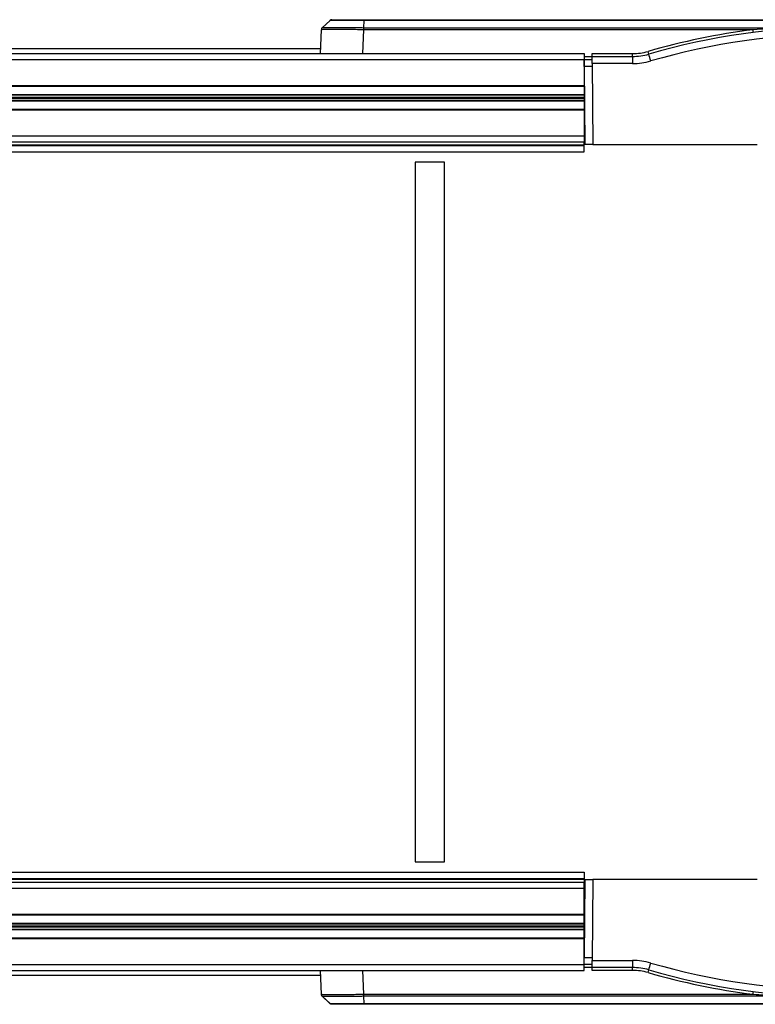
# Model space of a CAD drawing. Header units: millimetres. Extents: x 0 to 420, y 0 to 297.
# Tile 4 of 63: x 77 to 90, y 94 to 112. Entities that reach past the tile are written whole.
import ezdxf

# ---------------------------------------------------------------- set-up
doc = ezdxf.new("R2010")
doc.units = ezdxf.units.MM

msp = doc.modelspace()

# ---------------------------------------------------------------- linework, layer by layer
at = {"color": 7, "linetype": 'Continuous', "lineweight": 25}
for p, q in [((82.38962, 112.1266), (82.24329, 111.99017)), ((82.24418, 111.99098), (82.24418, 111.99098)), ((83.02409, 112.12574), (83.01779, 111.99098)), ((83.01779, 111.99098), (91.12555, 111.99098)), ((92.6216, 112.12574), (83.02409, 112.12574)), ((83.0257, 112.14053), (92.62293, 112.14053)), ((82.21115, 111.50721), (82.2267, 111.95263)), ((83.01626, 111.95263), (83.00071, 111.50721)), ((90.32174, 111.95262), (83.01703, 111.95262)), ((63.19552, 111.50721), (87.15175, 111.50721)), ((82.21415, 111.59317), (66.23595, 111.59317)), ((87.15175, 111.50721), (87.15175, 111.39707)), ((87.15175, 111.45022), (87.30468, 111.45022)), ((87.3042, 111.50529), (88.06169, 111.50529)), ((87.30467, 111.45214), (87.3042, 111.50529)), ((87.30467, 111.45214), (88.05929, 111.45214)), ((87.30583, 111.31926), (87.30467, 111.45214)), ((88.05929, 111.45214), (88.05929, 111.31926)), ((63.19552, 111.39707), (87.15175, 111.39707)), ((87.15175, 111.39707), (87.15175, 110.90968)), ((87.15175, 111.39707), (87.30515, 111.39707)), ((87.15291, 111.26419), (87.15175, 111.39707)), ((87.30631, 111.26419), (87.15291, 111.26419)), ((87.15291, 111.26419), (87.16569, 109.79998)), ((87.30583, 111.31926), (87.31909, 109.79998)), ((88.05929, 111.31926), (87.30583, 111.31926)), ((63.19552, 110.90968), (87.15175, 110.90968)), ((63.1999, 110.89591), (87.15175, 110.89591)), ((87.15175, 110.98403), (87.15535, 110.98403)), ((87.15175, 110.90775), (87.15175, 110.89591)), ((87.15175, 110.89591), (87.15175, 110.7419)), ((63.20124, 110.7419), (87.15175, 110.7419)), ((63.20132, 110.73217), (87.15175, 110.73217)), ((87.15175, 110.7419), (87.15175, 110.73217)), ((87.15175, 110.73217), (87.15175, 110.69086)), ((63.20168, 110.69086), (87.15175, 110.69086)), ((63.20185, 110.6714), (87.15175, 110.6714)), ((63.20222, 110.63009), (87.15175, 110.63009)), ((63.2023, 110.62036), (87.15175, 110.62036)), ((87.15175, 110.69086), (87.15175, 110.6714)), ((87.15175, 110.6714), (87.15175, 110.63009)), ((87.15175, 110.63009), (87.15175, 110.62036)), ((87.15175, 110.62036), (87.15175, 110.46635)), ((63.19552, 110.45258), (87.15175, 110.45258)), ((63.20364, 110.46635), (87.15175, 110.46635)), ((87.15175, 110.46635), (87.15175, 110.45258)), ((87.15175, 110.45258), (87.15175, 109.9652)), ((63.19552, 109.9652), (87.15175, 109.9652)), ((87.15175, 109.9652), (87.15175, 109.85506)), ((63.19552, 109.7933), (87.15175, 109.7933)), ((63.19552, 109.78386), (87.15175, 109.78386)), ((63.20898, 109.85506), (87.15175, 109.85506)), ((87.15175, 109.7933), (87.15175, 109.85506)), ((87.15175, 109.78386), (87.15175, 109.7933)), ((87.15175, 109.6623), (87.15175, 109.78386)), ((87.31909, 109.79998), (87.16569, 109.79998)), ((87.31909, 109.79998), (90.39916, 109.79998)), ((63.19552, 109.6623), (87.15175, 109.6623)), ((84.53779, 109.46955), (83.98707, 109.46955)), ((83.98707, 109.46955), (83.98707, 96.36247)), ((84.53779, 96.36247), (84.53779, 109.46955)), ((83.98707, 96.36247), (84.53779, 96.36247)), ((63.19552, 96.16972), (87.15175, 96.16972)), ((87.15175, 96.16972), (87.15175, 96.04816)), ((63.19552, 96.04816), (87.15175, 96.04816)), ((63.19552, 96.03872), (87.15175, 96.03872)), ((63.20898, 95.97697), (87.15175, 95.97697)), ((87.15175, 96.04816), (87.15175, 96.03872)), ((87.15175, 96.03872), (87.15175, 95.97697)), ((87.15175, 95.86682), (87.15175, 95.97697)), ((87.16569, 96.03204), (87.15291, 94.56783)), ((87.16569, 96.03204), (87.31909, 96.03204)), ((87.31909, 96.03204), (87.30583, 94.51276)), ((90.39916, 96.03204), (87.31909, 96.03204)), ((63.19552, 95.86682), (87.15175, 95.86682)), ((87.15175, 95.37944), (87.15175, 95.86682)), ((63.19552, 95.37944), (87.15175, 95.37944)), ((63.20222, 95.20193), (87.15175, 95.20193)), ((63.2023, 95.21166), (87.15175, 95.21166)), ((63.20364, 95.36567), (87.15175, 95.36567)), ((87.15175, 95.36567), (87.15175, 95.37944)), ((87.15175, 95.21166), (87.15175, 95.36567)), ((87.15175, 95.20193), (87.15175, 95.21166)), ((87.15175, 95.16062), (87.15175, 95.20193)), ((63.20124, 95.09012), (87.15175, 95.09012)), ((63.20132, 95.09985), (87.15175, 95.09985)), ((63.20168, 95.14116), (87.15175, 95.14116)), ((63.20185, 95.16062), (87.15175, 95.16062)), ((87.15175, 95.14116), (87.15175, 95.16062)), ((87.15175, 95.09985), (87.15175, 95.14116)), ((87.15175, 95.09012), (87.15175, 95.09985)), ((87.15175, 94.93611), (87.15175, 95.09012)), ((63.19552, 94.92234), (87.15175, 94.92234)), ((63.1999, 94.93611), (87.15175, 94.93611)), ((87.15175, 94.92428), (87.15175, 94.93611)), ((87.15175, 94.43496), (87.15175, 94.92234)), ((87.15175, 94.84799), (87.15535, 94.84799)), ((87.15175, 94.43496), (87.15291, 94.56783)), ((87.15291, 94.56783), (87.30631, 94.56783)), ((87.30467, 94.37988), (87.30583, 94.51276)), ((87.30583, 94.51276), (88.05929, 94.51276)), ((88.05929, 94.51276), (88.05929, 94.37988)), ((63.19552, 94.43496), (87.15175, 94.43496)), ((63.19552, 94.32481), (87.15175, 94.32481)), ((82.2267, 93.8794), (82.21115, 94.32481)), ((83.00071, 94.32481), (83.01626, 93.8794)), ((87.15175, 94.32481), (87.15175, 94.43496)), ((87.30515, 94.43496), (87.15175, 94.43496)), ((87.30468, 94.38181), (87.15175, 94.38181)), ((87.3042, 94.32673), (87.30467, 94.37988)), ((88.06169, 94.32673), (87.3042, 94.32673)), ((88.05929, 94.37988), (87.30467, 94.37988)), ((66.23595, 94.23885), (82.21415, 94.23885)), ((82.2267, 93.8794), (82.2267, 93.8794)), ((82.24329, 93.84185), (82.38962, 93.70542)), ((82.24418, 93.84104), (82.3887, 93.70628)), ((83.01703, 93.8794), (90.32174, 93.8794)), ((91.12555, 93.84104), (83.01779, 93.84104)), ((83.01779, 93.84104), (83.02409, 93.70628)), ((83.02409, 93.70628), (92.6216, 93.70628)), ((92.62293, 93.69149), (83.0257, 93.69149))]:
    msp.add_line(p, q, dxfattribs=at)
for centre, radius, start, end in [((82.28174, 111.9507), 0.05507, 132.998305, 177.99991), ((83.91569, 111.94842), 0.89943, 177.287952, 179.732262), ((91.95693, 99.0364), 12.96646, 90, 106.084766), ((91.95933, 99.03448), 13.02153, 97.224673, 106.084766), ((91.95693, 99.0412), 12.82878, 90, 106.084766), ((89.98937, 111.89754), 0.3369, 0.403077, 9.409994), ((87.75898, 111.49233), 0.30299, 352.376799, 2.450708), ((88.05929, 112.55357), 1.10144, 270, 286.084766), ((88.06169, 112.55165), 1.04636, 270, 286.084766), ((87.96867, 111.42258), 0.40241, 10.40476, 17.898004), ((85.1277, 110.45732), 3.3991, 15.536385, 17.779566), ((88.05929, 112.55838), 1.23912, 270, 286.084766), ((88.05929, 93.27364), 1.23912, 73.915234, 90), ((85.1277, 95.3747), 3.3991, 342.220434, 344.463615), ((91.95693, 106.79082), 12.82878, 253.915234, 270), ((88.05929, 93.27845), 1.10144, 73.915234, 90), ((87.75898, 94.33969), 0.30299, 357.549292, 7.623201), ((88.06169, 93.28037), 1.04636, 73.915234, 90), ((87.96867, 94.40944), 0.40241, 342.101996, 349.59524), ((91.95933, 106.79754), 13.02153, 253.915234, 262.775327), ((91.95693, 106.79562), 12.96646, 253.915234, 270), ((89.98937, 93.93448), 0.3369, 350.590006, 359.596923), ((82.28174, 93.88132), 0.05507, 182.00009, 227.001695), ((83.91569, 93.8836), 0.89943, 180.267738, 182.712048)]:
    msp.add_arc(centre, radius, start, end, dxfattribs=at)
for points, knots in [([(82.24418, 111.99098), (82.24484, 111.99113), (82.24673, 111.99157), (82.26729, 111.99216), (82.31259, 111.99269), (82.37969, 111.99302), (82.4677, 111.99313), (82.57805, 111.99301), (82.70315, 111.99264), (82.83636, 111.99205), (82.94106, 111.99147), (83.00215, 111.99108), (83.01726, 111.99098)], [0, 0, 0, 0, 0.05828549, 0.16715566, 0.27917508, 0.38802937, 0.50003474, 0.61900413, 0.74212958, 0.85106587, 0.96315761, 1, 1, 1, 1]), ([(83.02409, 112.12574), (83.02409, 112.12574), (82.98737, 112.12578), (82.913, 112.12584), (82.806, 112.12592), (82.705, 112.12597), (82.58444, 112.12601), (82.46414, 112.12599), (82.39891, 112.12588), (82.3887, 112.12578), (82.3887, 112.12574), (82.3887, 112.12574)], [0, 0, 0, 0, 0.00000327, 0.10897537, 0.22109863, 0.33008382, 0.44222679, 0.66233606, 0.88240249, 0.99999673, 1, 1, 1, 1]), ([(82.42626, 112.14053), (82.42824, 112.14053), (82.43395, 112.14053), (82.49786, 112.14053), (82.63259, 112.14053), (82.81548, 112.14053), (82.95563, 112.14053), (83.0257, 112.14053)], [0, 0, 0, 0, 0.11776502, 0.33818049, 0.55865594, 0.77935876, 1, 1, 1, 1]), ([(83.01726, 111.99098), (83.01744, 111.99098), (83.01761, 111.99098), (83.01779, 111.99098), (83.01779, 111.99098)], [0, 0, 0, 0, 0.99372571, 1, 1, 1, 1]), ([(91.12555, 111.99098), (91.05241, 111.98847), (90.78426, 111.9793), (90.51648, 111.96385), (90.32174, 111.95262)], [0, 0, 0, 0, 0.27271875, 1, 1, 1, 1]), ([(83.01626, 111.95263), (83.00083, 111.95275), (82.93975, 111.95321), (82.8328, 111.95393), (82.69819, 111.95464), (82.56906, 111.95511), (82.45697, 111.95526), (82.36573, 111.95513), (82.29754, 111.95474), (82.25055, 111.95408), (82.2293, 111.95335), (82.22736, 111.95281), (82.2267, 111.95263)], [0, 0, 0, 0, 0.03683449, 0.145765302, 0.257854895, 0.376829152, 0.499965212, 0.608824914, 0.720840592, 0.829705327, 0.941723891, 1, 1, 1, 1]), ([(83.01703, 111.95262), (83.01694, 111.95262), (83.01669, 111.95262), (83.01643, 111.95263), (83.01626, 111.95263)], [0, 0, 0, 0, 0.34128569, 1, 1, 1, 1]), ([(82.2267, 93.8794), (82.22697, 93.87928), (82.22806, 93.8788), (82.24401, 93.87809), (82.28751, 93.87737), (82.3574, 93.87692), (82.44969, 93.87676), (82.558, 93.8769), (82.67668, 93.87729), (82.80624, 93.87794), (82.92117, 93.87867), (82.99185, 93.87921), (83.01626, 93.8794)], [0, 0, 0, 0, 0.03683633, 0.14734674, 0.25785685, 0.37890954, 0.49996205, 0.61039975, 0.72083755, 0.83127913, 0.94172098, 1, 1, 1, 1]), ([(82.24418, 93.84104), (82.24015, 93.8456), (82.23353, 93.85308), (82.22808, 93.86663), (82.22718, 93.87495), (82.2267, 93.8794)], [0, 0, 0, 0, 0.41960496, 0.68991306, 1, 1, 1, 1]), ([(83.01726, 93.84104), (82.99336, 93.84089), (82.92416, 93.84045), (82.81164, 93.83985), (82.68482, 93.83932), (82.56865, 93.83901), (82.46263, 93.83889), (82.37228, 93.83902), (82.30383, 93.83939), (82.26121, 93.83998), (82.24554, 93.84056), (82.24446, 93.84094), (82.24418, 93.84104)], [0, 0, 0, 0, 0.0582884, 0.1687334, 0.27917811, 0.38960805, 0.5000379, 0.62108268, 0.74212763, 0.85264156, 0.96315578, 1, 1, 1, 1]), ([(83.01626, 93.8794), (83.01643, 93.8794), (83.01669, 93.8794), (83.01694, 93.8794), (83.01703, 93.8794)], [0, 0, 0, 0, 0.65871431, 1, 1, 1, 1]), ([(83.01779, 93.84104), (83.01779, 93.84104), (83.01761, 93.84104), (83.01744, 93.84104), (83.01726, 93.84104)], [0, 0, 0, 0, 0.00627429, 1, 1, 1, 1]), ([(90.32174, 93.8794), (90.3946, 93.87494), (90.66225, 93.85854), (90.9304, 93.84842), (91.12555, 93.84104)], [0, 0, 0, 0, 0.272247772, 1, 1, 1, 1]), ([(82.3887, 93.70628), (82.3887, 93.70628), (82.3887, 93.70625), (82.39515, 93.70618), (82.42307, 93.7061), (82.46923, 93.70605), (82.55213, 93.70601), (82.69359, 93.70603), (82.87099, 93.70614), (82.98447, 93.70624), (83.02409, 93.70628), (83.02409, 93.70628)], [0, 0, 0, 0, 0.000003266, 0.110547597, 0.221092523, 0.331653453, 0.442214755, 0.662328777, 0.88239995, 0.999996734, 1, 1, 1, 1]), ([(83.0257, 93.69149), (82.98838, 93.69149), (82.8812, 93.69149), (82.71348, 93.69149), (82.55468, 93.69149), (82.44684, 93.69149), (82.43312, 93.69149), (82.42626, 93.69149)], [0, 0, 0, 0, 0.11776096, 0.33816882, 0.55863667, 0.77933188, 1, 1, 1, 1])]:
    msp.add_open_spline(points, degree=3, knots=knots, dxfattribs=at)
for points in [[(82.42626, 112.14053), (82.42281, 112.14035), (82.41592, 112.13998), (82.40597, 112.13696), (82.39664, 112.13238), (82.39134, 112.12795), (82.3887, 112.12574)], [(83.01779, 111.99098), (83.01768, 111.98837), (83.01746, 111.98315), (83.01723, 111.97367), (83.01707, 111.96341), (83.01704, 111.95622), (83.01703, 111.95262)], [(83.02409, 112.12574), (83.0242, 112.12795), (83.02443, 112.13238), (83.02483, 112.13696), (83.02525, 112.13998), (83.02555, 112.14035), (83.0257, 112.14053)], [(83.01703, 93.8794), (83.01704, 93.8758), (83.01707, 93.86861), (83.01723, 93.85836), (83.01746, 93.84887), (83.01768, 93.84365), (83.01779, 93.84104)], [(82.42626, 93.69149), (82.42281, 93.69167), (82.41592, 93.69204), (82.40597, 93.69506), (82.39664, 93.69964), (82.39134, 93.70407), (82.3887, 93.70628)], [(83.0257, 93.69149), (83.02555, 93.69167), (83.02525, 93.69204), (83.02483, 93.69506), (83.02443, 93.69964), (83.0242, 93.70407), (83.02409, 93.70628)]]:
    msp.add_open_spline(points, degree=3, dxfattribs=at)

doc.saveas('drawing.dxf')
